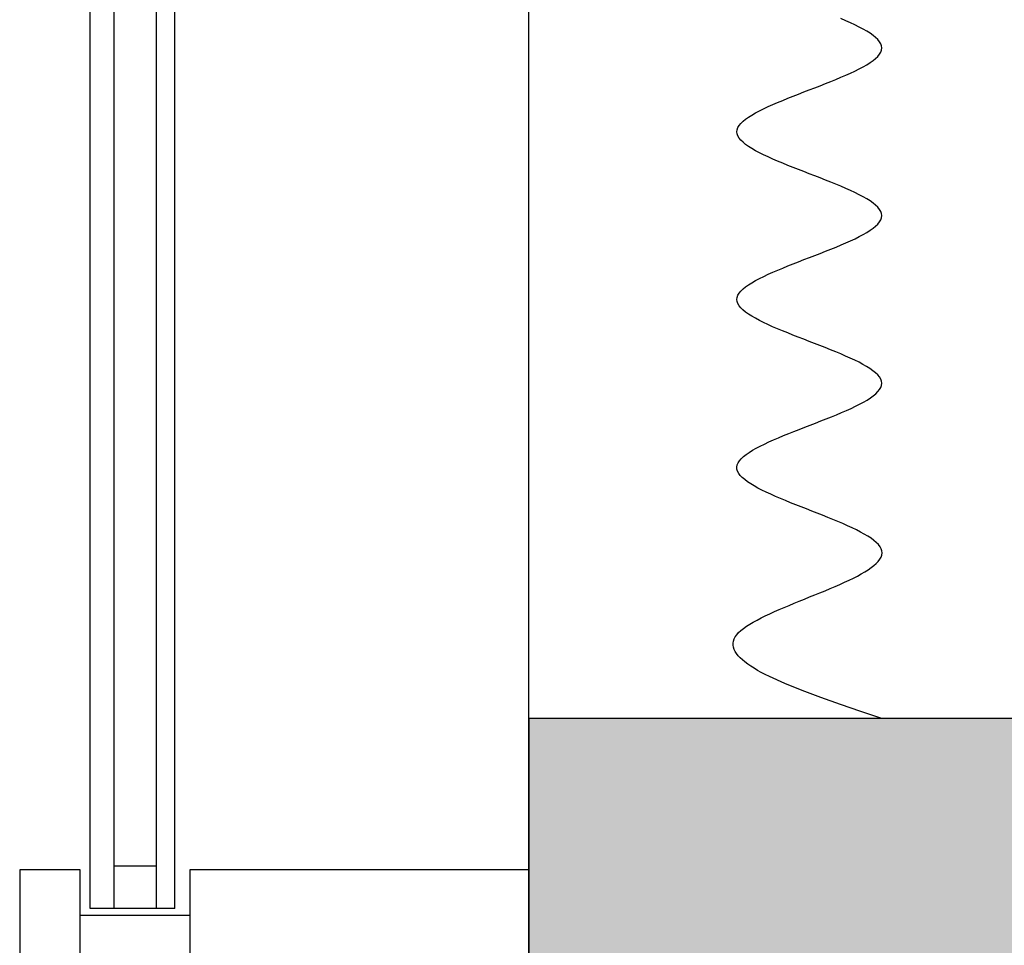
# Model space of a CAD drawing. Header units: millimetres. Extents: x 2502971067 to 2502991033, y 5626762590 to 5626807088.
# Tile 13 of 109: x 2502972177 to 2502972502, y 5626776010 to 5626776316. Entities that reach past the tile are written whole.
import ezdxf

# ---------------------------------------------------------------- set-up
doc = ezdxf.new("R2010")
doc.units = ezdxf.units.MM
for name, color, linetype in [('A_Fenster-Fassade', 2, 'Continuous'), ('A_Schraffur-Wand', 9, 'Continuous'), ('A_Wand', 7, 'Continuous'), ('I_Möbel', 2, 'Continuous')]:
    doc.layers.add(name, color=color, linetype=linetype)

msp = doc.modelspace()

# ---------------------------------------------------------------- hatches: boundary and pattern name
at = {"layer": 'A_Schraffur-Wand'}
h = msp.add_hatch(color=256, dxfattribs=at)
h.dxf.hatch_style = 1
h.paths.add_polyline_path([(2502972345, 5626776084.99946), (2502972345, 5626775934.99946), (2502974634.998, 5626775934.99946), (2502974634.998, 5626776084.99946)])

# ---------------------------------------------------------------- linework, layer by layer
at = {"layer": 'A_Fenster-Fassade'}
for p, q in [((2502972345, 5626772434.99819), (2502972345, 5626805960)), ((2502972199.805, 5626776022.22595), (2502972199.805, 5626777197.77239)), ((2502972207.805, 5626776022.22595), (2502972207.805, 5626777197.77239)), ((2502972221.805, 5626776022.22595), (2502972221.805, 5626777197.77239)), ((2502972227.805, 5626776022.22595), (2502972227.805, 5626777197.77239)), ((2502972196.511, 5626776034.99719), (2502972176.511, 5626776034.99719)), ((2502972176.511, 5626776034.99619), (2502972176.511, 5626775984.99619)), ((2502972196.511, 5626775984.99619), (2502972196.511, 5626776034.99619)), ((2502972221.805, 5626776036.22595), (2502972207.805, 5626776036.22595)), ((2502972232.811, 5626776034.99719), (2502972232.811, 5626775984.99719)), ((2502972345, 5626776034.99719), (2502972232.811, 5626776034.99719)), ((2502972227.805, 5626776022.22595), (2502972199.805, 5626776022.22595)), ((2502972196.505, 5626776019.99719), (2502972232.805, 5626776019.99719))]:
    msp.add_line(p, q, dxfattribs=at)
at = {"layer": 'A_Wand'}
for p, q in [((2502974634.998, 5626776084.99946), (2502972345, 5626776084.99946)), ((2502972345, 5626776084.99946), (2502972345, 5626775934.99946))]:
    msp.add_line(p, q, dxfattribs=at)
at = {"layer": 'I_Möbel'}
for p, q in [((2502972449.88581, 5626776315.77877), (2502972448.27582, 5626776316.4718)), ((2502972451.43279, 5626776315.08574), (2502972449.88581, 5626776315.77877)), ((2502972452.90774, 5626776314.39271), (2502972451.43279, 5626776315.08574)), ((2502972454.30168, 5626776313.69968), (2502972452.90774, 5626776314.39271)), ((2502972455.60559, 5626776313.00665), (2502972454.30168, 5626776313.69968)), ((2502972456.81047, 5626776312.31362), (2502972455.60559, 5626776313.00665)), ((2502972457.90732, 5626776311.62059), (2502972456.81047, 5626776312.31362)), ((2502972458.88715, 5626776310.92757), (2502972457.90732, 5626776311.62059)), ((2502972459.74094, 5626776310.23454), (2502972458.88715, 5626776310.92757)), ((2502972460.45969, 5626776309.54151), (2502972459.74094, 5626776310.23454)), ((2502972461.0344, 5626776308.84848), (2502972460.45969, 5626776309.54151)), ((2502972461.45607, 5626776308.15545), (2502972461.0344, 5626776308.84848)), ((2502972461.7157, 5626776307.46242), (2502972461.45607, 5626776308.15545)), ((2502972461.03473, 5626776304.6903), (2502972461.45629, 5626776305.38333)), ((2502972461.45629, 5626776305.38333), (2502972461.71581, 5626776306.07636)), ((2502972461.80428, 5626776306.76939), (2502972461.7157, 5626776307.46242)), ((2502972461.71581, 5626776306.07636), (2502972461.80428, 5626776306.76939)), ((2502972456.81132, 5626776301.22515), (2502972457.90807, 5626776301.91818)), ((2502972457.90807, 5626776301.91818), (2502972458.8878, 5626776302.61121)), ((2502972458.8878, 5626776302.61121), (2502972459.74148, 5626776303.30424)), ((2502972459.74148, 5626776303.30424), (2502972460.46013, 5626776303.99727)), ((2502972460.46013, 5626776303.99727), (2502972461.03473, 5626776304.6903)), ((2502972449.8871, 5626776297.76001), (2502972451.43399, 5626776298.45304)), ((2502972451.43399, 5626776298.45304), (2502972452.90887, 5626776299.14607)), ((2502972452.90887, 5626776299.14607), (2502972454.30271, 5626776299.8391)), ((2502972454.30271, 5626776299.8391), (2502972455.60653, 5626776300.53212)), ((2502972455.60653, 5626776300.53212), (2502972456.81132, 5626776301.22515)), ((2502972443.15932, 5626776294.98789), (2502972444.90429, 5626776295.68092)), ((2502972444.90429, 5626776295.68092), (2502972446.61324, 5626776296.37395)), ((2502972446.61324, 5626776296.37395), (2502972448.27718, 5626776297.06698)), ((2502972448.27718, 5626776297.06698), (2502972449.8871, 5626776297.76001)), ((2502972434.20932, 5626776291.52274), (2502972435.99934, 5626776292.21577)), ((2502972435.99934, 5626776292.21577), (2502972437.79834, 5626776292.9088)), ((2502972437.79834, 5626776292.9088), (2502972439.59735, 5626776293.60183)), ((2502972439.59735, 5626776293.60183), (2502972441.38734, 5626776294.29486)), ((2502972441.38734, 5626776294.29486), (2502972443.15932, 5626776294.98789)), ((2502972425.70927, 5626776288.0576), (2502972427.31927, 5626776288.75063)), ((2502972427.31927, 5626776288.75063), (2502972428.98328, 5626776289.44366)), ((2502972428.98328, 5626776289.44366), (2502972430.69229, 5626776290.13668)), ((2502972430.69229, 5626776290.13668), (2502972432.43731, 5626776290.82971)), ((2502972432.43731, 5626776290.82971), (2502972434.20932, 5626776291.52274)), ((2502972419.98937, 5626776285.28548), (2502972421.29332, 5626776285.97851)), ((2502972421.29332, 5626776285.97851), (2502972422.68729, 5626776286.67154)), ((2502972422.68729, 5626776286.67154), (2502972424.16228, 5626776287.36457)), ((2502972424.16228, 5626776287.36457), (2502972425.70927, 5626776288.0576)), ((2502972415.13489, 5626776281.82033), (2502972415.85374, 5626776282.51336)), ((2502972415.85374, 5626776282.51336), (2502972416.70761, 5626776283.20639)), ((2502972416.70761, 5626776283.20639), (2502972417.68751, 5626776283.89942)), ((2502972417.68751, 5626776283.89942), (2502972418.78443, 5626776284.59245)), ((2502972418.78443, 5626776284.59245), (2502972419.98937, 5626776285.28548)), ((2502972413.7898, 5626776279.04822), (2502972413.87852, 5626776279.74124)), ((2502972413.87811, 5626776278.35519), (2502972413.7898, 5626776279.04822)), ((2502972413.87852, 5626776279.74124), (2502972414.13828, 5626776280.43427)), ((2502972414.13828, 5626776280.43427), (2502972414.56007, 5626776281.1273)), ((2502972414.56007, 5626776281.1273), (2502972415.13489, 5626776281.82033)), ((2502972414.13746, 5626776277.66216), (2502972413.87811, 5626776278.35519)), ((2502972414.55884, 5626776276.96913), (2502972414.13746, 5626776277.66216)), ((2502972415.13326, 5626776276.2761), (2502972414.55884, 5626776276.96913)), ((2502972415.85171, 5626776275.58307), (2502972415.13326, 5626776276.2761)), ((2502972416.70519, 5626776274.89004), (2502972415.85171, 5626776275.58307)), ((2502972417.68471, 5626776274.19701), (2502972416.70519, 5626776274.89004)), ((2502972418.78126, 5626776273.50398), (2502972417.68471, 5626776274.19701)), ((2502972419.98584, 5626776272.81095), (2502972418.78126, 5626776273.50398)), ((2502972421.28946, 5626776272.11792), (2502972419.98584, 5626776272.81095)), ((2502972422.6831, 5626776271.42489), (2502972421.28946, 5626776272.11792)), ((2502972424.15777, 5626776270.73186), (2502972422.6831, 5626776271.42489)), ((2502972425.70448, 5626776270.03883), (2502972424.15777, 5626776270.73186)), ((2502972427.31421, 5626776269.3458), (2502972425.70448, 5626776270.03883)), ((2502972428.97797, 5626776268.65278), (2502972427.31421, 5626776269.3458)), ((2502972430.68675, 5626776267.95975), (2502972428.97797, 5626776268.65278)), ((2502972432.43156, 5626776267.26672), (2502972430.68675, 5626776267.95975)), ((2502972434.2034, 5626776266.57369), (2502972432.43156, 5626776267.26672)), ((2502972435.99327, 5626776265.88066), (2502972434.2034, 5626776266.57369)), ((2502972437.79216, 5626776265.18763), (2502972435.99327, 5626776265.88066)), ((2502972439.59107, 5626776264.4946), (2502972437.79216, 5626776265.18763)), ((2502972441.38101, 5626776263.80157), (2502972439.59107, 5626776264.4946)), ((2502972443.15297, 5626776263.10854), (2502972441.38101, 5626776263.80157)), ((2502972444.89796, 5626776262.41551), (2502972443.15297, 5626776263.10854)), ((2502972446.60696, 5626776261.72248), (2502972444.89796, 5626776262.41551)), ((2502972448.27099, 5626776261.02945), (2502972446.60696, 5626776261.72248)), ((2502972449.88104, 5626776260.33642), (2502972448.27099, 5626776261.02945)), ((2502972451.42811, 5626776259.64339), (2502972449.88104, 5626776260.33642)), ((2502972452.90319, 5626776258.95036), (2502972451.42811, 5626776259.64339)), ((2502972454.2973, 5626776258.25734), (2502972452.90319, 5626776258.95036)), ((2502972455.60143, 5626776257.56431), (2502972454.2973, 5626776258.25734)), ((2502972456.80657, 5626776256.87128), (2502972455.60143, 5626776257.56431)), ((2502972457.90373, 5626776256.17825), (2502972456.80657, 5626776256.87128)), ((2502972458.8839, 5626776255.48522), (2502972457.90373, 5626776256.17825)), ((2502972459.7381, 5626776254.79219), (2502972458.8839, 5626776255.48522)), ((2502972460.45731, 5626776254.09916), (2502972459.7381, 5626776254.79219)), ((2502972461.03253, 5626776253.40613), (2502972460.45731, 5626776254.09916)), ((2502972461.45476, 5626776252.7131), (2502972461.03253, 5626776253.40613)), ((2502972461.03712, 5626776249.24795), (2502972461.45783, 5626776249.94098)), ((2502972461.71501, 5626776252.02007), (2502972461.45476, 5626776252.7131)), ((2502972461.45783, 5626776249.94098), (2502972461.71655, 5626776250.63401)), ((2502972461.80428, 5626776251.32704), (2502972461.71501, 5626776252.02007)), ((2502972461.71655, 5626776250.63401), (2502972461.80428, 5626776251.32704)), ((2502972456.81839, 5626776245.78281), (2502972457.91417, 5626776246.47584)), ((2502972457.91417, 5626776246.47584), (2502972458.89293, 5626776247.16887)), ((2502972458.89293, 5626776247.16887), (2502972459.74567, 5626776247.8619)), ((2502972459.74567, 5626776247.8619), (2502972460.4634, 5626776248.55492)), ((2502972460.4634, 5626776248.55492), (2502972461.03712, 5626776249.24795)), ((2502972449.89893, 5626776242.31766), (2502972451.44491, 5626776243.01069)), ((2502972451.44491, 5626776243.01069), (2502972452.91884, 5626776243.70372)), ((2502972452.91884, 5626776243.70372), (2502972454.31173, 5626776244.39675)), ((2502972454.31173, 5626776244.39675), (2502972455.61457, 5626776245.08978)), ((2502972455.61457, 5626776245.08978), (2502972456.81839, 5626776245.78281)), ((2502972443.17441, 5626776239.54554), (2502972444.91864, 5626776240.23857)), ((2502972444.91864, 5626776240.23857), (2502972446.6268, 5626776240.9316)), ((2502972446.6268, 5626776240.9316), (2502972448.2899, 5626776241.62463)), ((2502972448.2899, 5626776241.62463), (2502972449.89893, 5626776242.31766)), ((2502972434.22702, 5626776236.0804), (2502972436.01668, 5626776236.77343)), ((2502972436.01668, 5626776236.77343), (2502972437.81524, 5626776237.46645)), ((2502972437.81524, 5626776237.46645), (2502972439.61372, 5626776238.15948)), ((2502972439.61372, 5626776238.15948), (2502972441.4031, 5626776238.85251)), ((2502972441.4031, 5626776238.85251), (2502972443.17441, 5626776239.54554)), ((2502972425.72709, 5626776232.61525), (2502972427.33731, 5626776233.30828)), ((2502972427.33731, 5626776233.30828), (2502972429.00141, 5626776234.00131)), ((2502972429.00141, 5626776234.00131), (2502972430.71039, 5626776234.69434)), ((2502972430.71039, 5626776234.69434), (2502972432.45526, 5626776235.38737)), ((2502972432.45526, 5626776235.38737), (2502972434.22702, 5626776236.0804)), ((2502972420.0049, 5626776229.84313), (2502972421.30965, 5626776230.53616)), ((2502972421.30965, 5626776230.53616), (2502972422.70427, 5626776231.22919)), ((2502972422.70427, 5626776231.22919), (2502972424.17975, 5626776231.92222)), ((2502972424.17975, 5626776231.92222), (2502972425.72709, 5626776232.61525)), ((2502972415.14378, 5626776226.37799), (2502972415.86433, 5626776227.07101)), ((2502972415.86433, 5626776227.07101), (2502972416.71971, 5626776227.76404)), ((2502972416.71971, 5626776227.76404), (2502972417.70093, 5626776228.45707)), ((2502972417.70093, 5626776228.45707), (2502972418.79899, 5626776229.1501)), ((2502972418.79899, 5626776229.1501), (2502972420.0049, 5626776229.84313)), ((2502972413.7898, 5626776223.60587), (2502972413.88107, 5626776224.2989)), ((2502972413.87533, 5626776222.91284), (2502972413.7898, 5626776223.60587)), ((2502972413.88107, 5626776224.2989), (2502972414.14316, 5626776224.99193)), ((2502972414.14316, 5626776224.99193), (2502972414.56706, 5626776225.68496)), ((2502972414.56706, 5626776225.68496), (2502972415.14378, 5626776226.37799)), ((2502972414.1317, 5626776222.21981), (2502972413.87533, 5626776222.91284)), ((2502972414.54993, 5626776221.52678), (2502972414.1317, 5626776222.21981)), ((2502972415.12104, 5626776220.83375), (2502972414.54993, 5626776221.52678)), ((2502972415.83606, 5626776220.14072), (2502972415.12104, 5626776220.83375)), ((2502972416.68603, 5626776219.44769), (2502972415.83606, 5626776220.14072)), ((2502972417.66196, 5626776218.75466), (2502972416.68603, 5626776219.44769)), ((2502972418.75488, 5626776218.06163), (2502972417.66196, 5626776218.75466)), ((2502972419.95582, 5626776217.3686), (2502972418.75488, 5626776218.06163)), ((2502972421.25581, 5626776216.67557), (2502972419.95582, 5626776217.3686)), ((2502972422.64587, 5626776215.98255), (2502972421.25581, 5626776216.67557)), ((2502972424.11703, 5626776215.28952), (2502972422.64587, 5626776215.98255)), ((2502972425.66032, 5626776214.59649), (2502972424.11703, 5626776215.28952)), ((2502972427.26676, 5626776213.90346), (2502972425.66032, 5626776214.59649)), ((2502972428.92737, 5626776213.21043), (2502972427.26676, 5626776213.90346)), ((2502972430.6332, 5626776212.5174), (2502972428.92737, 5626776213.21043)), ((2502972432.37526, 5626776211.82437), (2502972430.6332, 5626776212.5174)), ((2502972434.14457, 5626776211.13134), (2502972432.37526, 5626776211.82437)), ((2502972435.93218, 5626776210.43831), (2502972434.14457, 5626776211.13134)), ((2502972437.72909, 5626776209.74528), (2502972435.93218, 5626776210.43831)), ((2502972439.52635, 5626776209.05225), (2502972437.72909, 5626776209.74528)), ((2502972441.31497, 5626776208.35922), (2502972439.52635, 5626776209.05225)), ((2502972443.08599, 5626776207.66619), (2502972441.31497, 5626776208.35922)), ((2502972444.83042, 5626776206.97316), (2502972443.08599, 5626776207.66619)), ((2502972446.5393, 5626776206.28013), (2502972444.83042, 5626776206.97316)), ((2502972448.20366, 5626776205.58711), (2502972446.5393, 5626776206.28013)), ((2502972449.81451, 5626776204.89408), (2502972448.20366, 5626776205.58711)), ((2502972451.3629, 5626776204.20105), (2502972449.81451, 5626776204.89408)), ((2502972452.83983, 5626776203.50802), (2502972451.3629, 5626776204.20105)), ((2502972454.23635, 5626776202.81499), (2502972452.83983, 5626776203.50802)), ((2502972455.54347, 5626776202.12196), (2502972454.23635, 5626776202.81499)), ((2502972456.75222, 5626776201.42893), (2502972455.54347, 5626776202.12196)), ((2502972457.85364, 5626776200.7359), (2502972456.75222, 5626776201.42893)), ((2502972458.83874, 5626776200.04287), (2502972457.85364, 5626776200.7359)), ((2502972459.69856, 5626776199.34984), (2502972458.83874, 5626776200.04287)), ((2502972460.42411, 5626776198.65681), (2502972459.69856, 5626776199.34984)), ((2502972461.00644, 5626776197.96378), (2502972460.42411, 5626776198.65681)), ((2502972461.43656, 5626776197.27075), (2502972461.00644, 5626776197.96378)), ((2502972461.07038, 5626776193.80561), (2502972461.47932, 5626776194.49864)), ((2502972461.70549, 5626776196.57772), (2502972461.43656, 5626776197.27075)), ((2502972461.47932, 5626776194.49864), (2502972461.72691, 5626776195.19167)), ((2502972461.80428, 5626776195.88469), (2502972461.70549, 5626776196.57772)), ((2502972461.72691, 5626776195.19167), (2502972461.80428, 5626776195.88469)), ((2502972456.91684, 5626776190.34046), (2502972457.99909, 5626776191.03349)), ((2502972457.99909, 5626776191.03349), (2502972458.96445, 5626776191.72652)), ((2502972458.96445, 5626776191.72652), (2502972459.80406, 5626776192.41955)), ((2502972459.80406, 5626776192.41955), (2502972460.509, 5626776193.11258)), ((2502972460.509, 5626776193.11258), (2502972461.07038, 5626776193.80561)), ((2502972451.59696, 5626776187.56834), (2502972453.05778, 5626776188.26137)), ((2502972453.05778, 5626776188.26137), (2502972454.43729, 5626776188.9544)), ((2502972454.43729, 5626776188.9544), (2502972455.72661, 5626776189.64743)), ((2502972455.72661, 5626776189.64743), (2502972456.91684, 5626776190.34046)), ((2502972443.38456, 5626776184.1032), (2502972445.1185, 5626776184.79623)), ((2502972445.1185, 5626776184.79623), (2502972446.81561, 5626776185.48925)), ((2502972446.81561, 5626776185.48925), (2502972448.46698, 5626776186.18228)), ((2502972448.46698, 5626776186.18228), (2502972450.06373, 5626776186.87531)), ((2502972450.06373, 5626776186.87531), (2502972451.59696, 5626776187.56834)), ((2502972434.47349, 5626776180.63805), (2502972436.25823, 5626776181.33108)), ((2502972436.25823, 5626776181.33108), (2502972438.05061, 5626776182.02411)), ((2502972438.05061, 5626776182.02411), (2502972439.84172, 5626776182.71714)), ((2502972439.84172, 5626776182.71714), (2502972441.62266, 5626776183.41017)), ((2502972441.62266, 5626776183.41017), (2502972443.38456, 5626776184.1032)), ((2502972425.97536, 5626776177.1729), (2502972427.58859, 5626776177.86593)), ((2502972427.58859, 5626776177.86593), (2502972429.25392, 5626776178.55896)), ((2502972429.25392, 5626776178.55896), (2502972430.96243, 5626776179.25199)), ((2502972430.96243, 5626776179.25199), (2502972432.70525, 5626776179.94502)), ((2502972432.70525, 5626776179.94502), (2502972434.47349, 5626776180.63805)), ((2502972420.2212, 5626776174.40078), (2502972421.53714, 5626776175.09381)), ((2502972421.53714, 5626776175.09381), (2502972422.94074, 5626776175.78684)), ((2502972422.94074, 5626776175.78684), (2502972424.42312, 5626776176.47987)), ((2502972424.42312, 5626776176.47987), (2502972425.97536, 5626776177.1729)), ((2502972415.26765, 5626776170.93564), (2502972416.01189, 5626776171.62867)), ((2502972416.01189, 5626776171.62867), (2502972416.88826, 5626776172.3217)), ((2502972416.88826, 5626776172.3217), (2502972417.88786, 5626776173.01473)), ((2502972417.88786, 5626776173.01473), (2502972419.00181, 5626776173.70776)), ((2502972419.00181, 5626776173.70776), (2502972420.2212, 5626776174.40078)), ((2502972413.7898, 5626776168.16352), (2502972413.91661, 5626776168.85655)), ((2502972413.83666, 5626776167.47049), (2502972413.7898, 5626776168.16352)), ((2502972413.91661, 5626776168.85655), (2502972414.21111, 5626776169.54958)), ((2502972414.21111, 5626776169.54958), (2502972414.66443, 5626776170.24261)), ((2502972414.66443, 5626776170.24261), (2502972415.26765, 5626776170.93564)), ((2502972414.05153, 5626776166.77746), (2502972413.83666, 5626776167.47049)), ((2502972414.42579, 5626776166.08443), (2502972414.05153, 5626776166.77746)), ((2502972414.95087, 5626776165.3914), (2502972414.42579, 5626776166.08443)), ((2502972415.61817, 5626776164.69837), (2502972414.95087, 5626776165.3914)), ((2502972416.4191, 5626776164.00534), (2502972415.61817, 5626776164.69837)), ((2502972417.34505, 5626776163.31232), (2502972416.4191, 5626776164.00534)), ((2502972418.38745, 5626776162.61929), (2502972417.34505, 5626776163.31232)), ((2502972419.53769, 5626776161.92626), (2502972418.38745, 5626776162.61929)), ((2502972420.78719, 5626776161.23323), (2502972419.53769, 5626776161.92626)), ((2502972422.12735, 5626776160.5402), (2502972420.78719, 5626776161.23323)), ((2502972423.54958, 5626776159.84717), (2502972422.12735, 5626776160.5402)), ((2502972425.04528, 5626776159.15414), (2502972423.54958, 5626776159.84717)), ((2502972426.60586, 5626776158.46111), (2502972425.04528, 5626776159.15414)), ((2502972428.22274, 5626776157.76808), (2502972426.60586, 5626776158.46111)), ((2502972429.88731, 5626776157.07505), (2502972428.22274, 5626776157.76808)), ((2502972431.59098, 5626776156.38202), (2502972429.88731, 5626776157.07505)), ((2502972433.32516, 5626776155.68899), (2502972431.59098, 5626776156.38202)), ((2502972435.08127, 5626776154.99596), (2502972433.32516, 5626776155.68899)), ((2502972436.85069, 5626776154.30293), (2502972435.08127, 5626776154.99596)), ((2502972438.62485, 5626776153.6099), (2502972436.85069, 5626776154.30293)), ((2502972440.39515, 5626776152.91688), (2502972438.62485, 5626776153.6099)), ((2502972442.15299, 5626776152.22385), (2502972440.39515, 5626776152.91688)), ((2502972443.88979, 5626776151.53082), (2502972442.15299, 5626776152.22385)), ((2502972445.59694, 5626776150.83779), (2502972443.88979, 5626776151.53082)), ((2502972447.26586, 5626776150.14476), (2502972445.59694, 5626776150.83779)), ((2502972448.88796, 5626776149.45173), (2502972447.26586, 5626776150.14476)), ((2502972450.45464, 5626776148.7587), (2502972448.88796, 5626776149.45173)), ((2502972451.9573, 5626776148.06567), (2502972450.45464, 5626776148.7587)), ((2502972453.38737, 5626776147.37264), (2502972451.9573, 5626776148.06567)), ((2502972454.73623, 5626776146.67961), (2502972453.38737, 5626776147.37264)), ((2502972455.9953, 5626776145.98658), (2502972454.73623, 5626776146.67961)), ((2502972457.15599, 5626776145.29355), (2502972455.9953, 5626776145.98658)), ((2502972458.20971, 5626776144.60052), (2502972457.15599, 5626776145.29355)), ((2502972459.14785, 5626776143.90749), (2502972458.20971, 5626776144.60052)), ((2502972459.96183, 5626776143.21446), (2502972459.14785, 5626776143.90749)), ((2502972460.64306, 5626776142.52144), (2502972459.96183, 5626776143.21446)), ((2502972461.18294, 5626776141.82841), (2502972460.64306, 5626776142.52144)), ((2502972461.57287, 5626776141.13538), (2502972461.18294, 5626776141.82841)), ((2502972461.53365, 5626776138.36326), (2502972461.77853, 5626776139.05629)), ((2502972461.80428, 5626776140.44235), (2502972461.57287, 5626776141.13538)), ((2502972461.77853, 5626776139.05629), (2502972461.87123, 5626776139.74932)), ((2502972461.87123, 5626776139.74932), (2502972461.80428, 5626776140.44235)), ((2502972458.28812, 5626776134.89811), (2502972459.1818, 5626776135.59114)), ((2502972459.1818, 5626776135.59114), (2502972459.96066, 5626776136.28417)), ((2502972459.96066, 5626776136.28417), (2502972460.61724, 5626776136.9772)), ((2502972460.61724, 5626776136.9772), (2502972461.14407, 5626776137.67023)), ((2502972461.14407, 5626776137.67023), (2502972461.53365, 5626776138.36326)), ((2502972453.71473, 5626776132.126), (2502972454.99293, 5626776132.81902)), ((2502972454.99293, 5626776132.81902), (2502972456.18621, 5626776133.51205)), ((2502972456.18621, 5626776133.51205), (2502972457.2871, 5626776134.20508)), ((2502972457.2871, 5626776134.20508), (2502972458.28812, 5626776134.89811)), ((2502972446.31152, 5626776128.66085), (2502972447.90221, 5626776129.35388)), ((2502972447.90221, 5626776129.35388), (2502972449.44535, 5626776130.04691)), ((2502972449.44535, 5626776130.04691), (2502972450.93347, 5626776130.73994)), ((2502972450.93347, 5626776130.73994), (2502972452.35909, 5626776131.43297)), ((2502972452.35909, 5626776131.43297), (2502972453.71473, 5626776132.126)), ((2502972437.90632, 5626776125.1957), (2502972439.62267, 5626776125.88873)), ((2502972439.62267, 5626776125.88873), (2502972441.32885, 5626776126.58176)), ((2502972441.32885, 5626776126.58176), (2502972443.01736, 5626776127.27479)), ((2502972443.01736, 5626776127.27479), (2502972444.68074, 5626776127.96782)), ((2502972444.68074, 5626776127.96782), (2502972446.31152, 5626776128.66085)), ((2502972429.43331, 5626776121.73056), (2502972431.08849, 5626776122.42358)), ((2502972431.08849, 5626776122.42358), (2502972432.77086, 5626776123.11661)), ((2502972432.77086, 5626776123.11661), (2502972434.47294, 5626776123.80964)), ((2502972434.47294, 5626776123.80964), (2502972436.18725, 5626776124.50267)), ((2502972436.18725, 5626776124.50267), (2502972437.90632, 5626776125.1957)), ((2502972423.23385, 5626776118.95844), (2502972424.70557, 5626776119.65147)), ((2502972424.70557, 5626776119.65147), (2502972426.23438, 5626776120.3445)), ((2502972426.23438, 5626776120.3445), (2502972427.81278, 5626776121.03753)), ((2502972427.81278, 5626776121.03753), (2502972429.43331, 5626776121.73056)), ((2502972416.99291, 5626776115.49329), (2502972418.06716, 5626776116.18632)), ((2502972418.06716, 5626776116.18632), (2502972419.23585, 5626776116.87935)), ((2502972419.23585, 5626776116.87935), (2502972420.49151, 5626776117.57238)), ((2502972420.49151, 5626776117.57238), (2502972421.82667, 5626776118.26541)), ((2502972421.82667, 5626776118.26541), (2502972423.23385, 5626776118.95844)), ((2502972413.29806, 5626776112.02814), (2502972413.7898, 5626776112.72117)), ((2502972413.7898, 5626776112.72117), (2502972414.41155, 5626776113.4142)), ((2502972414.41155, 5626776113.4142), (2502972415.15763, 5626776114.10723)), ((2502972415.15763, 5626776114.10723), (2502972416.02058, 5626776114.80026)), ((2502972416.02058, 5626776114.80026), (2502972416.99291, 5626776115.49329)), ((2502972412.58076, 5626776109.94906), (2502972412.69684, 5626776110.64209)), ((2502972412.58331, 5626776109.25603), (2502972412.58076, 5626776109.94906)), ((2502972412.69684, 5626776110.64209), (2502972412.93484, 5626776111.33511)), ((2502972412.93484, 5626776111.33511), (2502972413.29806, 5626776112.02814)), ((2502972412.70119, 5626776108.563), (2502972412.58331, 5626776109.25603)), ((2502972412.93111, 5626776107.86997), (2502972412.70119, 5626776108.563)), ((2502972413.26977, 5626776107.17694), (2502972412.93111, 5626776107.86997)), ((2502972413.71388, 5626776106.48391), (2502972413.26977, 5626776107.17694)), ((2502972414.26014, 5626776105.79088), (2502972413.71388, 5626776106.48391)), ((2502972414.90526, 5626776105.09785), (2502972414.26014, 5626776105.79088)), ((2502972415.64593, 5626776104.40482), (2502972414.90526, 5626776105.09785)), ((2502972416.47888, 5626776103.71179), (2502972415.64593, 5626776104.40482)), ((2502972417.40079, 5626776103.01876), (2502972416.47888, 5626776103.71179)), ((2502972418.40839, 5626776102.32573), (2502972417.40079, 5626776103.01876)), ((2502972419.49836, 5626776101.6327), (2502972418.40839, 5626776102.32573)), ((2502972420.66742, 5626776100.93967), (2502972419.49836, 5626776101.6327)), ((2502972421.91226, 5626776100.24665), (2502972420.66742, 5626776100.93967)), ((2502972423.2296, 5626776099.55362), (2502972421.91226, 5626776100.24665)), ((2502972424.61615, 5626776098.86059), (2502972423.2296, 5626776099.55362)), ((2502972429.69542, 5626776096.55049), (2502972424.61615, 5626776098.86059)), ((2502972435.38492, 5626776094.24039), (2502972429.69542, 5626776096.55049)), ((2502972441.5626, 5626776091.93029), (2502972435.38492, 5626776094.24039)), ((2502972448.10642, 5626776089.6202), (2502972441.5626, 5626776091.93029)), ((2502972454.89433, 5626776087.3101), (2502972448.10642, 5626776089.6202)), ((2502972461.80428, 5626776085), (2502972454.89433, 5626776087.3101))]:
    msp.add_line(p, q, dxfattribs=at)

doc.saveas('drawing.dxf')
